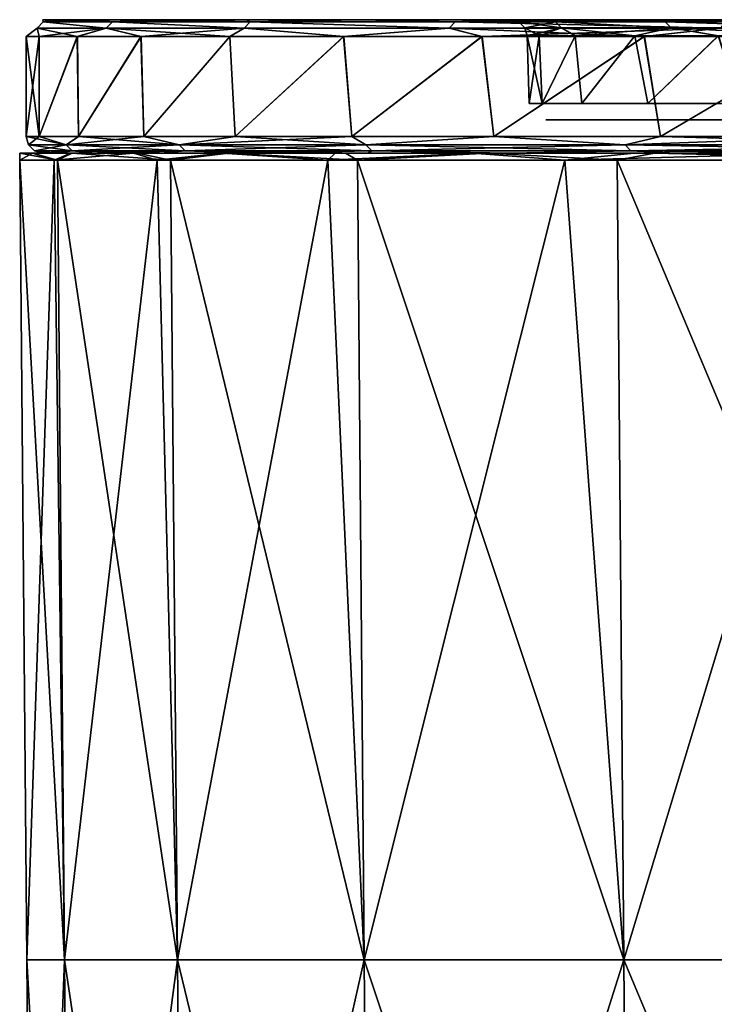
# Model space of a CAD drawing. Header units: millimetres. Extents: x -125 to 125, y -51 to 12.
# Tile 3 of 79: x -125 to -115, y -4 to 11. Entities that reach past the tile are written whole.
import ezdxf

# ---------------------------------------------------------------- set-up
doc = ezdxf.new("R2010")
doc.units = ezdxf.units.MM
doc.header["$LTSCALE"] = 65.185185
for name, color, linetype in [('1', 7, 'CONTINUOUS'), ('117', 7, 'CONTINUOUS'), ('118', 7, 'CONTINUOUS'), ('2', 7, 'CONTINUOUS'), ('3', 7, 'CONTINUOUS'), ('33', 7, 'CONTINUOUS'), ('34', 7, 'CONTINUOUS'), ('4', 7, 'CONTINUOUS'), ('79', 7, 'CONTINUOUS'), ('80', 7, 'CONTINUOUS'), ('81', 7, 'CONTINUOUS'), ('82', 7, 'CONTINUOUS')]:
    doc.layers.add(name, color=color, linetype=linetype)

msp = doc.modelspace()

# ---------------------------------------------------------------- linework, layer by layer
at = {"layer": '1', "linetype": 'CONTINUOUS'}
for points in [[(-124.652, 11, 0), (-124.461, 11, 6.898), (-117.644, 11, 0), (-124.652, 11, 0)], [(-124.461, 11, -6.898), (-124.652, 11, 0), (-117.464, 11, -6.505), (-124.461, 11, -6.898)], [(-117.464, 11, -6.505), (-124.652, 11, 0), (-117.644, 11, 0), (-117.464, 11, -6.505)], [(-124.461, 11, 6.898), (-123.889, 11, 13.775), (-116.924, 11, 12.991), (-124.461, 11, 6.898)], [(-117.644, 11, 0), (-124.461, 11, 6.898), (-117.464, 11, 6.505), (-117.644, 11, 0)], [(-117.464, 11, 6.505), (-124.461, 11, 6.898), (-116.924, 11, 12.991), (-117.464, 11, 6.505)], [(-123.889, 11, -13.775), (-124.461, 11, -6.898), (-116.924, 11, -12.991), (-123.889, 11, -13.775)], [(-116.924, 11, -12.991), (-124.461, 11, -6.898), (-117.464, 11, -6.505), (-116.924, 11, -12.991)], [(-116.924, 11, 12.991), (-123.889, 11, 13.775), (-116.027, 11, 19.436), (-116.924, 11, 12.991)], [(-122.936, 11, -20.61), (-123.889, 11, -13.775), (-116.027, 11, -19.436), (-122.936, 11, -20.61)], [(-116.027, 11, -19.436), (-123.889, 11, -13.775), (-116.924, 11, -12.991), (-116.027, 11, -19.436)], [(-123.889, 11, 13.775), (-122.936, 11, 20.61), (-116.027, 11, 19.436), (-123.889, 11, 13.775)], [(-121.607, 11, -27.382), (-122.936, 11, -20.61), (-114.775, 11, -25.823), (-121.607, 11, -27.382)], [(-114.775, 11, -25.823), (-122.936, 11, -20.61), (-116.027, 11, -19.436), (-114.775, 11, -25.823)], [(-122.936, 11, 20.61), (-121.607, 11, 27.382), (-114.775, 11, 25.823), (-122.936, 11, 20.61)], [(-116.027, 11, 19.436), (-122.936, 11, 20.61), (-114.775, 11, 25.823), (-116.027, 11, 19.436)], [(-119.906, 11, -34.07), (-121.607, 11, -27.382), (-112.688, 11, -33.784), (-119.906, 11, -34.07)], [(-119.906, 11, 34.07), (-113.171, 11, 32.13), (-121.607, 11, 27.382), (-119.906, 11, 34.07)], [(-121.607, 11, 27.382), (-113.171, 11, 32.13), (-114.775, 11, 25.823), (-121.607, 11, 27.382)], [(-112.688, 11, -33.784), (-121.607, 11, -27.382), (-113.171, 11, -32.13), (-112.688, 11, -33.784)], [(-113.171, 11, -32.13), (-121.607, 11, -27.382), (-114.775, 11, -25.823), (-113.171, 11, -32.13)], [(-112.688, 11, 33.784), (-113.171, 11, 32.13), (-119.906, 11, 34.07), (-112.688, 11, 33.784)], [(-117.837, 11, 40.653), (-112.688, 11, 33.784), (-119.906, 11, 34.07), (-117.837, 11, 40.653)], [(-117.837, 11, -40.653), (-119.906, 11, -34.07), (-112.681, 11, -43.492), (-117.837, 11, -40.653)], [(-112.681, 11, -43.492), (-119.906, 11, -34.07), (-112.688, 11, -33.784), (-112.681, 11, -43.492)], [(-112.681, 11, 43.492), (-112.688, 11, 33.784), (-117.837, 11, 40.653), (-112.681, 11, 43.492)], [(-115.406, 11, 47.112), (-112.681, 11, 43.492), (-117.837, 11, 40.653), (-115.406, 11, 47.112)], [(-115.406, 11, -47.112), (-117.837, 11, -40.653), (-112.681, 11, -43.492), (-115.406, 11, -47.112)], [(-112.682, 11, 53.301), (-112.681, 11, 43.492), (-115.406, 11, 47.112), (-112.682, 11, 53.301)], [(-112.682, 11, -53.301), (-115.406, 11, -47.112), (-112.681, 11, -43.492), (-112.682, 11, -53.301)]]:
    msp.add_3dface(points, dxfattribs=at)
at = {"layer": '117', "color": 1, "linetype": 'CONTINUOUS'}
for points in [[(-124.999, 8.895), (-124.433, 8.895, 11.882), (-125, 9), (-124.999, 8.895)], [(-125, 9), (-124.433, 8.895, 11.882), (-124.803, 9, 7.009), (-125, 9)], [(-124.329, -3.091, 11.872), (-124.999, 8.895), (-124.894, -3.091), (-124.329, -3.091, 11.872)], [(-124.433, 8.895, 11.882), (-124.999, 8.895), (-124.329, -3.091, 11.872), (-124.433, 8.895, 11.882)], [(-124.803, 9, 7.009), (-124.433, 8.895, 11.882), (-124.214, 9, 13.996), (-124.803, 9, 7.009)], [(-124.433, 8.895, 11.882), (-122.74, 8.895, 23.656), (-124.214, 9, 13.996), (-124.433, 8.895, 11.882)], [(-122.74, 8.895, 23.656), (-124.433, 8.895, 11.882), (-122.637, -3.091, 23.636), (-122.74, 8.895, 23.656)], [(-122.637, -3.091, 23.636), (-124.433, 8.895, 11.882), (-124.329, -3.091, 11.872), (-122.637, -3.091, 23.636)], [(-124.214, 9, 13.996), (-122.74, 8.895, 23.656), (-123.234, 9, 20.938), (-124.214, 9, 13.996)], [(-123.234, 9, 20.938), (-122.74, 8.895, 23.656), (-121.866, 9, 27.815), (-123.234, 9, 20.938)], [(-122.74, 8.895, 23.656), (-119.936, 8.895, 35.216), (-121.866, 9, 27.815), (-122.74, 8.895, 23.656)], [(-119.936, 8.895, 35.216), (-122.74, 8.895, 23.656), (-119.835, -3.091, 35.187), (-119.936, 8.895, 35.216)], [(-119.835, -3.091, 35.187), (-122.74, 8.895, 23.656), (-122.637, -3.091, 23.636), (-119.835, -3.091, 35.187)], [(-121.866, 9, 27.815), (-119.936, 8.895, 35.216), (-120.115, 9, 34.604), (-121.866, 9, 27.815)], [(-120.115, 9, 34.604), (-119.936, 8.895, 35.216), (-117.985, 9, 41.285), (-120.115, 9, 34.604)], [(-119.936, 8.895, 35.216), (-116.045, 8.895, 46.457), (-117.985, 9, 41.285), (-119.936, 8.895, 35.216)], [(-116.045, 8.895, 46.457), (-119.936, 8.895, 35.216), (-115.948, -3.091, 46.419), (-116.045, 8.895, 46.457)], [(-115.948, -3.091, 46.419), (-119.936, 8.895, 35.216), (-119.835, -3.091, 35.187), (-115.948, -3.091, 46.419)], [(-117.985, 9, 41.285), (-116.045, 8.895, 46.457), (-115.485, 9, 47.835), (-117.985, 9, 41.285)], [(-116.045, 8.895, 46.457), (-111.104, 8.895, 57.278), (-115.485, 9, 47.835), (-116.045, 8.895, 46.457)], [(-111.011, -3.091, 57.23), (-116.045, 8.895, 46.457), (-115.948, -3.091, 46.419), (-111.011, -3.091, 57.23)], [(-111.104, 8.895, 57.278), (-116.045, 8.895, 46.457), (-111.011, -3.091, 57.23), (-111.104, 8.895, 57.278)], [(-115.485, 9, 47.835), (-111.104, 8.895, 57.278), (-112.621, 9, 54.235), (-115.485, 9, 47.835)], [(-124.329, -3.091, 11.872), (-124.894, -3.091), (-124.225, -15.076, 11.862), (-124.329, -3.091, 11.872)], [(-124.225, -15.076, 11.862), (-124.894, -3.091), (-124.79, -15.076), (-124.225, -15.076, 11.862)], [(-122.637, -3.091, 23.636), (-124.329, -3.091, 11.872), (-122.535, -15.076, 23.617), (-122.637, -3.091, 23.636)], [(-122.535, -15.076, 23.617), (-124.329, -3.091, 11.872), (-124.225, -15.076, 11.862), (-122.535, -15.076, 23.617)], [(-119.835, -3.091, 35.187), (-122.637, -3.091, 23.636), (-119.735, -15.076, 35.157), (-119.835, -3.091, 35.187)], [(-119.735, -15.076, 35.157), (-122.637, -3.091, 23.636), (-122.535, -15.076, 23.617), (-119.735, -15.076, 35.157)], [(-115.948, -3.091, 46.419), (-119.835, -3.091, 35.187), (-115.851, -15.076, 46.38), (-115.948, -3.091, 46.419)], [(-115.851, -15.076, 46.38), (-119.835, -3.091, 35.187), (-119.735, -15.076, 35.157), (-115.851, -15.076, 46.38)], [(-111.011, -3.091, 57.23), (-115.948, -3.091, 46.419), (-110.918, -15.076, 57.182), (-111.011, -3.091, 57.23)], [(-110.918, -15.076, 57.182), (-115.948, -3.091, 46.419), (-115.851, -15.076, 46.38), (-110.918, -15.076, 57.182)]]:
    msp.add_3dface(points, dxfattribs=at)
at = {"layer": '118', "color": 1, "linetype": 'CONTINUOUS'}
for points in [[(-124.999, 8.895), (-125, 9), (-124.81, 9, -6.893), (-124.999, 8.895)], [(-124.483, 8.895, -11.343), (-124.999, 8.895), (-124.81, 9, -6.893), (-124.483, 8.895, -11.343)], [(-124.894, -3.091), (-124.999, 8.895), (-124.483, 8.895, -11.343), (-124.894, -3.091)], [(-124.329, -3.091, -11.872), (-124.894, -3.091), (-124.483, 8.895, -11.343), (-124.329, -3.091, -11.872)], [(-124.24, 9, -13.765), (-124.483, 8.895, -11.343), (-124.81, 9, -6.893), (-124.24, 9, -13.765)], [(-122.94, 8.895, -22.593), (-124.483, 8.895, -11.343), (-123.292, 9, -20.595), (-122.94, 8.895, -22.593)], [(-123.292, 9, -20.595), (-124.483, 8.895, -11.343), (-124.24, 9, -13.765), (-123.292, 9, -20.595)], [(-122.94, 8.895, -22.593), (-124.329, -3.091, -11.872), (-124.483, 8.895, -11.343), (-122.94, 8.895, -22.593)], [(-122.637, -3.091, -23.636), (-124.329, -3.091, -11.872), (-122.94, 8.895, -22.593), (-122.637, -3.091, -23.636)], [(-121.968, 9, -27.362), (-122.94, 8.895, -22.593), (-123.292, 9, -20.595), (-121.968, 9, -27.362)], [(-120.383, 8.895, -33.656), (-122.94, 8.895, -22.593), (-121.968, 9, -27.362), (-120.383, 8.895, -33.656)], [(-120.383, 8.895, -33.656), (-122.637, -3.091, -23.636), (-122.94, 8.895, -22.593), (-120.383, 8.895, -33.656)], [(-119.835, -3.091, -35.187), (-122.637, -3.091, -23.636), (-120.383, 8.895, -33.656), (-119.835, -3.091, -35.187)], [(-120.274, 9, -34.046), (-120.383, 8.895, -33.656), (-121.968, 9, -27.362), (-120.274, 9, -34.046)], [(-116.832, 8.895, -44.442), (-120.383, 8.895, -33.656), (-118.214, 9, -40.627), (-116.832, 8.895, -44.442)], [(-118.214, 9, -40.627), (-120.383, 8.895, -33.656), (-120.274, 9, -34.046), (-118.214, 9, -40.627)], [(-116.832, 8.895, -44.442), (-119.835, -3.091, -35.187), (-120.383, 8.895, -33.656), (-116.832, 8.895, -44.442)], [(-115.948, -3.091, -46.419), (-119.835, -3.091, -35.187), (-116.832, 8.895, -44.442), (-115.948, -3.091, -46.419)], [(-115.793, 9, -47.084), (-116.832, 8.895, -44.442), (-118.214, 9, -40.627), (-115.793, 9, -47.084)], [(-113.021, 9, -53.397), (-116.832, 8.895, -44.442), (-115.793, 9, -47.084), (-113.021, 9, -53.397)], [(-112.317, 8.895, -54.86), (-116.832, 8.895, -44.442), (-113.021, 9, -53.397), (-112.317, 8.895, -54.86)], [(-112.317, 8.895, -54.86), (-115.948, -3.091, -46.419), (-116.832, 8.895, -44.442), (-112.317, 8.895, -54.86)], [(-111.011, -3.091, -57.23), (-115.948, -3.091, -46.419), (-112.317, 8.895, -54.86), (-111.011, -3.091, -57.23)], [(-124.79, -15.076), (-124.894, -3.091), (-124.329, -3.091, -11.872), (-124.79, -15.076)], [(-124.225, -15.076, -11.862), (-124.79, -15.076), (-124.329, -3.091, -11.872), (-124.225, -15.076, -11.862)], [(-122.637, -3.091, -23.636), (-124.225, -15.076, -11.862), (-124.329, -3.091, -11.872), (-122.637, -3.091, -23.636)], [(-122.535, -15.076, -23.617), (-124.225, -15.076, -11.862), (-122.637, -3.091, -23.636), (-122.535, -15.076, -23.617)], [(-119.835, -3.091, -35.187), (-122.535, -15.076, -23.617), (-122.637, -3.091, -23.636), (-119.835, -3.091, -35.187)], [(-119.735, -15.076, -35.157), (-122.535, -15.076, -23.617), (-119.835, -3.091, -35.187), (-119.735, -15.076, -35.157)], [(-115.948, -3.091, -46.419), (-119.735, -15.076, -35.157), (-119.835, -3.091, -35.187), (-115.948, -3.091, -46.419)], [(-115.851, -15.076, -46.38), (-119.735, -15.076, -35.157), (-115.948, -3.091, -46.419), (-115.851, -15.076, -46.38)], [(-111.011, -3.091, -57.23), (-115.851, -15.076, -46.38), (-115.948, -3.091, -46.419), (-111.011, -3.091, -57.23)], [(-110.918, -15.076, -57.182), (-115.851, -15.076, -46.38), (-111.011, -3.091, -57.23), (-110.918, -15.076, -57.182)]]:
    msp.add_3dface(points, dxfattribs=at)
at = {"layer": '2', "linetype": 'CONTINUOUS'}
for points in [[(-117.117, 9.5), (-105.143, 9.5, -5.725), (-116.919, 9.5, -6.809), (-117.117, 9.5)], [(-116.919, 9.5, 6.809), (-105.143, 9.5, 5.725), (-117.117, 9.5), (-116.919, 9.5, 6.809)], [(-105.143, 9.5, 5.725), (-105.143, 9.5, -5.725), (-117.117, 9.5), (-105.143, 9.5, 5.725)], [(-105.143, 9.5, -5.725), (-105.143, 9.5, -17.175), (-116.919, 9.5, -6.809), (-105.143, 9.5, -5.725)], [(-116.325, 9.5, 13.596), (-105.143, 9.5, 5.725), (-116.919, 9.5, 6.809), (-116.325, 9.5, 13.596)], [(-116.919, 9.5, -6.809), (-105.143, 9.5, -17.175), (-116.325, 9.5, -13.596), (-116.919, 9.5, -6.809)], [(-105.143, 9.5, 17.175), (-105.143, 9.5, 5.725), (-116.325, 9.5, 13.596), (-105.143, 9.5, 17.175)], [(-115.338, 9.5, 20.337), (-105.143, 9.5, 17.175), (-116.325, 9.5, 13.596), (-115.338, 9.5, 20.337)], [(-116.325, 9.5, -13.596), (-105.143, 9.5, -17.175), (-115.338, 9.5, -20.337), (-116.325, 9.5, -13.596)], [(-113.96, 9.5, 27.009), (-105.143, 9.5, 17.175), (-115.338, 9.5, 20.337), (-113.96, 9.5, 27.009)], [(-115.338, 9.5, -20.337), (-105.143, 9.5, -28.625), (-113.96, 9.5, -27.009), (-115.338, 9.5, -20.337)], [(-105.143, 9.5, -17.175), (-105.143, 9.5, -28.625), (-115.338, 9.5, -20.337), (-105.143, 9.5, -17.175)]]:
    msp.add_3dface(points, dxfattribs=at)
at = {"layer": '3', "linetype": 'CONTINUOUS'}
for points in [[(-124.902, 10.75), (-124.71, 10.75, -6.928), (-124.902, 9.25), (-124.902, 10.75)], [(-124.902, 9.25), (-124.71, 10.75, -6.928), (-124.706, 9.25, -7.003), (-124.902, 9.25)], [(-124.71, 10.75, -6.928), (-124.136, 10.75, -13.816), (-124.706, 9.25, -7.003), (-124.71, 10.75, -6.928)], [(-124.706, 9.25, -7.003), (-124.136, 10.75, -13.816), (-124.117, 9.25, -13.985), (-124.706, 9.25, -7.003)], [(-124.136, 10.75, -13.816), (-123.181, 10.75, -20.663), (-124.117, 9.25, -13.985), (-124.136, 10.75, -13.816)], [(-124.117, 9.25, -13.985), (-123.181, 10.75, -20.663), (-123.137, 9.25, -20.922), (-124.117, 9.25, -13.985)], [(-123.181, 10.75, -20.663), (-121.849, 10.75, -27.446), (-123.137, 9.25, -20.922), (-123.181, 10.75, -20.663)], [(-123.137, 9.25, -20.922), (-121.849, 10.75, -27.446), (-121.771, 9.25, -27.793), (-123.137, 9.25, -20.922)], [(-121.849, 10.75, -27.446), (-120.144, 10.75, -34.145), (-121.771, 9.25, -27.793), (-121.849, 10.75, -27.446)], [(-121.771, 9.25, -27.793), (-120.144, 10.75, -34.145), (-120.021, 9.25, -34.577), (-121.771, 9.25, -27.793)], [(-120.144, 10.75, -34.145), (-118.071, 10.75, -40.739), (-120.021, 9.25, -34.577), (-120.144, 10.75, -34.145)], [(-120.021, 9.25, -34.577), (-118.071, 10.75, -40.739), (-117.893, 9.25, -41.253), (-120.021, 9.25, -34.577)], [(-118.071, 10.75, -40.739), (-115.637, 10.75, -47.209), (-117.893, 9.25, -41.253), (-118.071, 10.75, -40.739)], [(-117.893, 9.25, -41.253), (-115.637, 10.75, -47.209), (-115.395, 9.25, -47.798), (-117.893, 9.25, -41.253)], [(-115.637, 10.75, -47.209), (-112.848, 10.75, -53.534), (-115.395, 9.25, -47.798), (-115.637, 10.75, -47.209)], [(-115.395, 9.25, -47.798), (-112.848, 10.75, -53.534), (-112.533, 9.25, -54.193), (-115.395, 9.25, -47.798)]]:
    msp.add_3dface(points, dxfattribs=at)
at = {"layer": '33', "linetype": 'CONTINUOUS'}
for points in [[(-117.394, 10.757), (-117.169, 9.743, -6.824), (-117.214, 10.757, -6.495), (-117.394, 10.757)], [(-117.367, 9.743), (-117.169, 9.743, -6.824), (-117.394, 10.757), (-117.367, 9.743)], [(-117.214, 10.757, -6.495), (-117.169, 9.743, -6.824), (-116.676, 10.757, -12.965), (-117.214, 10.757, -6.495)], [(-117.169, 9.743, -6.824), (-116.574, 9.743, -13.625), (-116.676, 10.757, -12.965), (-117.169, 9.743, -6.824)], [(-116.676, 10.757, -12.965), (-116.574, 9.743, -13.625), (-115.78, 10.757, -19.395), (-116.676, 10.757, -12.965)], [(-116.574, 9.743, -13.625), (-115.584, 9.743, -20.381), (-115.78, 10.757, -19.395), (-116.574, 9.743, -13.625)], [(-115.78, 10.757, -19.395), (-115.584, 9.743, -20.381), (-114.531, 10.757, -25.765), (-115.78, 10.757, -19.395)], [(-115.584, 9.743, -20.381), (-114.203, 9.743, -27.067), (-114.531, 10.757, -25.765), (-115.584, 9.743, -20.381)]]:
    msp.add_3dface(points, dxfattribs=at)
at = {"layer": '34', "linetype": 'CONTINUOUS'}
for points in [[(-117.367, 9.743), (-117.394, 10.757), (-117.213, 10.757, 6.506), (-117.367, 9.743)], [(-117.367, 9.743), (-117.213, 10.757, 6.506), (-117.169, 9.743, 6.824), (-117.367, 9.743)], [(-117.213, 10.757, 6.506), (-116.674, 10.757, 12.975), (-117.169, 9.743, 6.824), (-117.213, 10.757, 6.506)], [(-117.169, 9.743, 6.824), (-116.674, 10.757, 12.975), (-116.574, 9.743, 13.625), (-117.169, 9.743, 6.824)], [(-116.674, 10.757, 12.975), (-115.779, 10.757, 19.404), (-116.574, 9.743, 13.625), (-116.674, 10.757, 12.975)], [(-116.574, 9.743, 13.625), (-115.779, 10.757, 19.404), (-115.584, 9.743, 20.381), (-116.574, 9.743, 13.625)], [(-115.779, 10.757, 19.404), (-114.529, 10.757, 25.774), (-115.584, 9.743, 20.381), (-115.779, 10.757, 19.404)], [(-115.584, 9.743, 20.381), (-114.529, 10.757, 25.774), (-114.203, 9.743, 27.067), (-115.584, 9.743, 20.381)]]:
    msp.add_3dface(points, dxfattribs=at)
at = {"layer": '4', "linetype": 'CONTINUOUS'}
for points in [[(-124.902, 10.75), (-124.902, 9.25), (-124.706, 9.25, 7.003), (-124.902, 10.75)], [(-124.902, 10.75), (-124.706, 9.25, 7.003), (-124.71, 10.75, 6.916), (-124.902, 10.75)], [(-124.71, 10.75, 6.916), (-124.706, 9.25, 7.003), (-124.137, 10.75, 13.806), (-124.71, 10.75, 6.916)], [(-124.706, 9.25, 7.003), (-124.117, 9.25, 13.985), (-124.137, 10.75, 13.806), (-124.706, 9.25, 7.003)], [(-124.137, 10.75, 13.806), (-124.117, 9.25, 13.985), (-123.183, 10.75, 20.653), (-124.137, 10.75, 13.806)], [(-124.117, 9.25, 13.985), (-123.137, 9.25, 20.922), (-123.183, 10.75, 20.653), (-124.117, 9.25, 13.985)], [(-123.183, 10.75, 20.653), (-123.137, 9.25, 20.922), (-121.851, 10.75, 27.437), (-123.183, 10.75, 20.653)], [(-123.137, 9.25, 20.922), (-121.771, 9.25, 27.793), (-121.851, 10.75, 27.437), (-123.137, 9.25, 20.922)], [(-121.851, 10.75, 27.437), (-121.771, 9.25, 27.793), (-120.147, 10.75, 34.137), (-121.851, 10.75, 27.437)], [(-121.771, 9.25, 27.793), (-120.021, 9.25, 34.577), (-120.147, 10.75, 34.137), (-121.771, 9.25, 27.793)], [(-120.147, 10.75, 34.137), (-120.021, 9.25, 34.577), (-118.074, 10.75, 40.733), (-120.147, 10.75, 34.137)], [(-120.021, 9.25, 34.577), (-117.893, 9.25, 41.253), (-118.074, 10.75, 40.733), (-120.021, 9.25, 34.577)], [(-118.074, 10.75, 40.733), (-117.893, 9.25, 41.253), (-115.639, 10.75, 47.203), (-118.074, 10.75, 40.733)], [(-117.893, 9.25, 41.253), (-115.395, 9.25, 47.798), (-115.639, 10.75, 47.203), (-117.893, 9.25, 41.253)], [(-115.639, 10.75, 47.203), (-115.395, 9.25, 47.798), (-112.85, 10.75, 53.529), (-115.639, 10.75, 47.203)], [(-115.395, 9.25, 47.798), (-112.533, 9.25, 54.193), (-112.85, 10.75, 53.529), (-115.395, 9.25, 47.798)]]:
    msp.add_3dface(points, dxfattribs=at)
at = {"layer": '79', "linetype": 'CONTINUOUS'}
for points in [[(-124.706, 9.25, 7.003), (-124.902, 9.25), (-124.303, 9.125, 11.87), (-124.706, 9.25, 7.003)], [(-124.303, 9.125, 11.87), (-124.902, 9.25), (-124.869, 9.125), (-124.303, 9.125, 11.87)], [(-124.117, 9.25, 13.985), (-124.706, 9.25, 7.003), (-124.303, 9.125, 11.87), (-124.117, 9.25, 13.985)], [(-122.612, 9.125, 23.632), (-124.117, 9.25, 13.985), (-124.303, 9.125, 11.87), (-122.612, 9.125, 23.632)], [(-123.137, 9.25, 20.922), (-124.117, 9.25, 13.985), (-122.612, 9.125, 23.632), (-123.137, 9.25, 20.922)], [(-121.771, 9.25, 27.793), (-123.137, 9.25, 20.922), (-122.612, 9.125, 23.632), (-121.771, 9.25, 27.793)], [(-119.811, 9.125, 35.18), (-121.771, 9.25, 27.793), (-122.612, 9.125, 23.632), (-119.811, 9.125, 35.18)], [(-120.021, 9.25, 34.577), (-121.771, 9.25, 27.793), (-119.811, 9.125, 35.18), (-120.021, 9.25, 34.577)], [(-117.893, 9.25, 41.253), (-120.021, 9.25, 34.577), (-119.811, 9.125, 35.18), (-117.893, 9.25, 41.253)], [(-115.924, 9.125, 46.409), (-117.893, 9.25, 41.253), (-119.811, 9.125, 35.18), (-115.924, 9.125, 46.409)], [(-115.395, 9.25, 47.798), (-117.893, 9.25, 41.253), (-115.924, 9.125, 46.409), (-115.395, 9.25, 47.798)], [(-110.988, 9.125, 57.218), (-115.395, 9.25, 47.798), (-115.924, 9.125, 46.409), (-110.988, 9.125, 57.218)], [(-112.533, 9.25, 54.193), (-115.395, 9.25, 47.798), (-110.988, 9.125, 57.218), (-112.533, 9.25, 54.193)], [(-124.303, 9.125, 11.87), (-124.869, 9.125), (-124.212, 9.033, 11.861), (-124.303, 9.125, 11.87)], [(-124.212, 9.033, 11.861), (-124.869, 9.125), (-124.777, 9.033), (-124.212, 9.033, 11.861)], [(-124.456, 9, 6.989), (-124.777, 9.033), (-124.652, 9), (-124.456, 9, 6.989)], [(-124.212, 9.033, 11.861), (-124.777, 9.033), (-124.456, 9, 6.989), (-124.212, 9.033, 11.861)], [(-123.868, 9, 13.956), (-124.212, 9.033, 11.861), (-124.456, 9, 6.989), (-123.868, 9, 13.956)], [(-122.522, 9.033, 23.614), (-124.303, 9.125, 11.87), (-124.212, 9.033, 11.861), (-122.522, 9.033, 23.614)], [(-122.612, 9.125, 23.632), (-124.303, 9.125, 11.87), (-122.522, 9.033, 23.614), (-122.612, 9.125, 23.632)], [(-122.891, 9, 20.88), (-124.212, 9.033, 11.861), (-123.868, 9, 13.956), (-122.891, 9, 20.88)], [(-122.522, 9.033, 23.614), (-124.212, 9.033, 11.861), (-122.891, 9, 20.88), (-122.522, 9.033, 23.614)], [(-121.527, 9, 27.737), (-122.522, 9.033, 23.614), (-122.891, 9, 20.88), (-121.527, 9, 27.737)], [(-119.723, 9.033, 35.154), (-122.612, 9.125, 23.632), (-122.522, 9.033, 23.614), (-119.723, 9.033, 35.154)], [(-119.811, 9.125, 35.18), (-122.612, 9.125, 23.632), (-119.723, 9.033, 35.154), (-119.811, 9.125, 35.18)], [(-119.723, 9.033, 35.154), (-122.522, 9.033, 23.614), (-119.78, 9, 34.508), (-119.723, 9.033, 35.154)], [(-119.78, 9, 34.508), (-122.522, 9.033, 23.614), (-121.527, 9, 27.737), (-119.78, 9, 34.508)], [(-115.924, 9.125, 46.409), (-119.811, 9.125, 35.18), (-115.839, 9.033, 46.375), (-115.924, 9.125, 46.409)], [(-115.839, 9.033, 46.375), (-119.811, 9.125, 35.18), (-119.723, 9.033, 35.154), (-115.839, 9.033, 46.375)], [(-117.657, 9, 41.17), (-119.723, 9.033, 35.154), (-119.78, 9, 34.508), (-117.657, 9, 41.17)], [(-115.839, 9.033, 46.375), (-119.723, 9.033, 35.154), (-117.657, 9, 41.17), (-115.839, 9.033, 46.375)], [(-115.164, 9, 47.702), (-115.839, 9.033, 46.375), (-117.657, 9, 41.17), (-115.164, 9, 47.702)], [(-110.988, 9.125, 57.218), (-115.924, 9.125, 46.409), (-110.906, 9.033, 57.176), (-110.988, 9.125, 57.218)], [(-110.906, 9.033, 57.176), (-115.924, 9.125, 46.409), (-115.839, 9.033, 46.375), (-110.906, 9.033, 57.176)], [(-110.906, 9.033, 57.176), (-115.839, 9.033, 46.375), (-112.308, 9, 54.084), (-110.906, 9.033, 57.176)], [(-112.308, 9, 54.084), (-115.839, 9.033, 46.375), (-115.164, 9, 47.702), (-112.308, 9, 54.084)]]:
    msp.add_3dface(points, dxfattribs=at)
at = {"layer": '80', "linetype": 'CONTINUOUS'}
for points in [[(-124.902, 9.25), (-124.706, 9.25, -7.003), (-124.869, 9.125), (-124.902, 9.25)], [(-124.869, 9.125), (-124.706, 9.25, -7.003), (-124.303, 9.125, -11.87), (-124.869, 9.125)], [(-124.706, 9.25, -7.003), (-124.117, 9.25, -13.985), (-124.303, 9.125, -11.87), (-124.706, 9.25, -7.003)], [(-124.117, 9.25, -13.985), (-123.137, 9.25, -20.922), (-124.303, 9.125, -11.87), (-124.117, 9.25, -13.985)], [(-124.303, 9.125, -11.87), (-123.137, 9.25, -20.922), (-122.612, 9.125, -23.632), (-124.303, 9.125, -11.87)], [(-123.137, 9.25, -20.922), (-121.771, 9.25, -27.793), (-122.612, 9.125, -23.632), (-123.137, 9.25, -20.922)], [(-121.771, 9.25, -27.793), (-120.021, 9.25, -34.577), (-122.612, 9.125, -23.632), (-121.771, 9.25, -27.793)], [(-122.612, 9.125, -23.632), (-120.021, 9.25, -34.577), (-119.811, 9.125, -35.18), (-122.612, 9.125, -23.632)], [(-120.021, 9.25, -34.577), (-117.893, 9.25, -41.253), (-119.811, 9.125, -35.18), (-120.021, 9.25, -34.577)], [(-119.811, 9.125, -35.18), (-117.893, 9.25, -41.253), (-115.924, 9.125, -46.409), (-119.811, 9.125, -35.18)], [(-117.893, 9.25, -41.253), (-115.395, 9.25, -47.798), (-115.924, 9.125, -46.409), (-117.893, 9.25, -41.253)], [(-115.395, 9.25, -47.798), (-112.533, 9.25, -54.193), (-115.924, 9.125, -46.409), (-115.395, 9.25, -47.798)], [(-115.924, 9.125, -46.409), (-112.533, 9.25, -54.193), (-110.988, 9.125, -57.218), (-115.924, 9.125, -46.409)], [(-124.777, 9.033), (-124.869, 9.125), (-124.303, 9.125, -11.87), (-124.777, 9.033)], [(-124.777, 9.033), (-124.303, 9.125, -11.87), (-124.212, 9.033, -11.861), (-124.777, 9.033)], [(-124.652, 9), (-124.777, 9.033), (-124.212, 9.033, -11.861), (-124.652, 9)], [(-124.652, 9), (-124.212, 9.033, -11.861), (-124.456, 9, -6.989), (-124.652, 9)], [(-124.456, 9, -6.989), (-124.212, 9.033, -11.861), (-123.868, 9, -13.956), (-124.456, 9, -6.989)], [(-124.303, 9.125, -11.87), (-122.612, 9.125, -23.632), (-124.212, 9.033, -11.861), (-124.303, 9.125, -11.87)], [(-124.212, 9.033, -11.861), (-122.612, 9.125, -23.632), (-122.522, 9.033, -23.614), (-124.212, 9.033, -11.861)], [(-124.212, 9.033, -11.861), (-122.522, 9.033, -23.614), (-123.868, 9, -13.956), (-124.212, 9.033, -11.861)], [(-123.868, 9, -13.956), (-122.522, 9.033, -23.614), (-122.891, 9, -20.88), (-123.868, 9, -13.956)], [(-122.891, 9, -20.88), (-122.522, 9.033, -23.614), (-121.527, 9, -27.737), (-122.891, 9, -20.88)], [(-122.612, 9.125, -23.632), (-119.811, 9.125, -35.18), (-122.522, 9.033, -23.614), (-122.612, 9.125, -23.632)], [(-122.522, 9.033, -23.614), (-119.811, 9.125, -35.18), (-119.723, 9.033, -35.154), (-122.522, 9.033, -23.614)], [(-122.522, 9.033, -23.614), (-119.723, 9.033, -35.154), (-121.527, 9, -27.737), (-122.522, 9.033, -23.614)], [(-121.527, 9, -27.737), (-119.723, 9.033, -35.154), (-119.78, 9, -34.508), (-121.527, 9, -27.737)], [(-119.811, 9.125, -35.18), (-115.924, 9.125, -46.409), (-119.723, 9.033, -35.154), (-119.811, 9.125, -35.18)], [(-119.78, 9, -34.508), (-119.723, 9.033, -35.154), (-117.657, 9, -41.17), (-119.78, 9, -34.508)], [(-119.723, 9.033, -35.154), (-115.924, 9.125, -46.409), (-115.839, 9.033, -46.375), (-119.723, 9.033, -35.154)], [(-119.723, 9.033, -35.154), (-115.839, 9.033, -46.375), (-117.657, 9, -41.17), (-119.723, 9.033, -35.154)], [(-117.657, 9, -41.17), (-115.839, 9.033, -46.375), (-115.164, 9, -47.702), (-117.657, 9, -41.17)], [(-115.924, 9.125, -46.409), (-110.988, 9.125, -57.218), (-115.839, 9.033, -46.375), (-115.924, 9.125, -46.409)], [(-115.839, 9.033, -46.375), (-110.988, 9.125, -57.218), (-110.906, 9.033, -57.176), (-115.839, 9.033, -46.375)], [(-115.839, 9.033, -46.375), (-110.906, 9.033, -57.176), (-115.164, 9, -47.702), (-115.839, 9.033, -46.375)], [(-115.164, 9, -47.702), (-110.906, 9.033, -57.176), (-112.308, 9, -54.084), (-115.164, 9, -47.702)]]:
    msp.add_3dface(points, dxfattribs=at)
at = {"layer": '81', "linetype": 'CONTINUOUS'}
for points in [[(-123.702, 10.875, -17.027), (-124.739, 10.875, -5.692), (-124.647, 10.967, -5.688), (-123.702, 10.875, -17.027)], [(-124.739, 10.875, -5.692), (-124.739, 10.875, 5.691), (-124.647, 10.967, -5.688), (-124.739, 10.875, -5.692)], [(-124.739, 10.875, 5.691), (-123.702, 10.875, 17.027), (-124.647, 10.967, 5.687), (-124.739, 10.875, 5.691)], [(-124.647, 10.967, -5.688), (-124.739, 10.875, 5.691), (-124.647, 10.967, 5.687), (-124.647, 10.967, -5.688)], [(-124.461, 11, 6.898), (-124.652, 11, 0), (-124.647, 10.967, 5.687), (-124.461, 11, 6.898)], [(-124.652, 11, 0), (-124.461, 11, -6.898), (-124.647, 10.967, -5.688), (-124.652, 11, 0)], [(-124.652, 11, 0), (-124.647, 10.967, -5.688), (-124.647, 10.967, 5.687), (-124.652, 11, 0)], [(-124.461, 11, 6.898), (-124.647, 10.967, 5.687), (-123.611, 10.967, 17.015), (-124.461, 11, 6.898)], [(-124.461, 11, -6.898), (-123.889, 11, -13.775), (-124.647, 10.967, -5.688), (-124.461, 11, -6.898)], [(-123.889, 11, -13.775), (-123.611, 10.967, -17.016), (-124.647, 10.967, -5.688), (-123.889, 11, -13.775)], [(-123.611, 10.967, -17.016), (-123.702, 10.875, -17.027), (-124.647, 10.967, -5.688), (-123.611, 10.967, -17.016)], [(-124.647, 10.967, 5.687), (-123.702, 10.875, 17.027), (-123.611, 10.967, 17.015), (-124.647, 10.967, 5.687)], [(-123.889, 11, 13.775), (-124.461, 11, 6.898), (-123.611, 10.967, 17.015), (-123.889, 11, 13.775)], [(-122.936, 11, 20.61), (-123.889, 11, 13.775), (-123.611, 10.967, 17.015), (-122.936, 11, 20.61)], [(-123.889, 11, -13.775), (-122.936, 11, -20.61), (-123.611, 10.967, -17.016), (-123.889, 11, -13.775)], [(-121.638, 10.875, -28.221), (-123.702, 10.875, -17.027), (-123.611, 10.967, -17.016), (-121.638, 10.875, -28.221)], [(-123.702, 10.875, 17.027), (-121.638, 10.875, 28.221), (-123.611, 10.967, 17.015), (-123.702, 10.875, 17.027)], [(-122.936, 11, 20.61), (-123.611, 10.967, 17.015), (-121.548, 10.967, 28.202), (-122.936, 11, 20.61)], [(-122.936, 11, -20.61), (-121.607, 11, -27.382), (-123.611, 10.967, -17.016), (-122.936, 11, -20.61)], [(-121.607, 11, -27.382), (-121.548, 10.967, -28.202), (-123.611, 10.967, -17.016), (-121.607, 11, -27.382)], [(-121.548, 10.967, -28.202), (-121.638, 10.875, -28.221), (-123.611, 10.967, -17.016), (-121.548, 10.967, -28.202)], [(-123.611, 10.967, 17.015), (-121.638, 10.875, 28.221), (-121.548, 10.967, 28.202), (-123.611, 10.967, 17.015)], [(-121.607, 11, 27.382), (-122.936, 11, 20.61), (-121.548, 10.967, 28.202), (-121.607, 11, 27.382)], [(-118.562, 10.875, -39.181), (-121.638, 10.875, -28.221), (-121.548, 10.967, -28.202), (-118.562, 10.875, -39.181)], [(-121.638, 10.875, 28.221), (-118.562, 10.875, 39.181), (-121.548, 10.967, 28.202), (-121.638, 10.875, 28.221)], [(-119.906, 11, 34.07), (-121.607, 11, 27.382), (-121.548, 10.967, 28.202), (-119.906, 11, 34.07)], [(-121.607, 11, -27.382), (-119.906, 11, -34.07), (-121.548, 10.967, -28.202), (-121.607, 11, -27.382)], [(-119.906, 11, 34.07), (-121.548, 10.967, 28.202), (-118.475, 10.967, 39.154), (-119.906, 11, 34.07)], [(-119.906, 11, -34.07), (-118.475, 10.967, -39.154), (-121.548, 10.967, -28.202), (-119.906, 11, -34.07)], [(-118.475, 10.967, -39.154), (-118.562, 10.875, -39.181), (-121.548, 10.967, -28.202), (-118.475, 10.967, -39.154)], [(-121.548, 10.967, 28.202), (-118.562, 10.875, 39.181), (-118.475, 10.967, 39.154), (-121.548, 10.967, 28.202)], [(-117.837, 11, 40.653), (-119.906, 11, 34.07), (-118.475, 10.967, 39.154), (-117.837, 11, 40.653)], [(-119.906, 11, -34.07), (-117.837, 11, -40.653), (-118.475, 10.967, -39.154), (-119.906, 11, -34.07)], [(-114.502, 10.875, -49.815), (-118.562, 10.875, -39.181), (-118.475, 10.967, -39.154), (-114.502, 10.875, -49.815)], [(-118.562, 10.875, 39.181), (-114.502, 10.875, 49.815), (-118.475, 10.967, 39.154), (-118.562, 10.875, 39.181)], [(-117.837, 11, 40.653), (-118.475, 10.967, 39.154), (-114.417, 10.967, 49.781), (-117.837, 11, 40.653)], [(-115.406, 11, -47.112), (-114.417, 10.967, -49.781), (-118.475, 10.967, -39.154), (-115.406, 11, -47.112)], [(-117.837, 11, -40.653), (-115.406, 11, -47.112), (-118.475, 10.967, -39.154), (-117.837, 11, -40.653)], [(-114.417, 10.967, -49.781), (-114.502, 10.875, -49.815), (-118.475, 10.967, -39.154), (-114.417, 10.967, -49.781)], [(-118.475, 10.967, 39.154), (-114.502, 10.875, 49.815), (-114.417, 10.967, 49.781), (-118.475, 10.967, 39.154)], [(-115.406, 11, 47.112), (-117.837, 11, 40.653), (-114.417, 10.967, 49.781), (-115.406, 11, 47.112)], [(-112.682, 11, 53.301), (-115.406, 11, 47.112), (-114.417, 10.967, 49.781), (-112.682, 11, 53.301)], [(-115.406, 11, -47.112), (-112.682, 11, -53.301), (-114.417, 10.967, -49.781), (-115.406, 11, -47.112)], [(-124.739, 10.875, -5.692), (-124.902, 10.75), (-124.739, 10.875, 5.691), (-124.739, 10.875, -5.692)], [(-124.902, 10.75), (-124.71, 10.75, 6.916), (-124.739, 10.875, 5.691), (-124.902, 10.75)], [(-124.71, 10.75, -6.928), (-124.902, 10.75), (-124.739, 10.875, -5.692), (-124.71, 10.75, -6.928)], [(-123.702, 10.875, -17.027), (-124.71, 10.75, -6.928), (-124.739, 10.875, -5.692), (-123.702, 10.875, -17.027)], [(-124.739, 10.875, 5.691), (-124.137, 10.75, 13.806), (-123.702, 10.875, 17.027), (-124.739, 10.875, 5.691)], [(-124.71, 10.75, 6.916), (-124.137, 10.75, 13.806), (-124.739, 10.875, 5.691), (-124.71, 10.75, 6.916)], [(-124.136, 10.75, -13.816), (-124.71, 10.75, -6.928), (-123.702, 10.875, -17.027), (-124.136, 10.75, -13.816)], [(-124.137, 10.75, 13.806), (-123.183, 10.75, 20.653), (-123.702, 10.875, 17.027), (-124.137, 10.75, 13.806)], [(-123.181, 10.75, -20.663), (-124.136, 10.75, -13.816), (-123.702, 10.875, -17.027), (-123.181, 10.75, -20.663)], [(-121.638, 10.875, -28.221), (-123.181, 10.75, -20.663), (-123.702, 10.875, -17.027), (-121.638, 10.875, -28.221)], [(-123.183, 10.75, 20.653), (-121.851, 10.75, 27.437), (-123.702, 10.875, 17.027), (-123.183, 10.75, 20.653)], [(-123.702, 10.875, 17.027), (-121.851, 10.75, 27.437), (-121.638, 10.875, 28.221), (-123.702, 10.875, 17.027)], [(-121.849, 10.75, -27.446), (-123.181, 10.75, -20.663), (-121.638, 10.875, -28.221), (-121.849, 10.75, -27.446)], [(-121.851, 10.75, 27.437), (-120.147, 10.75, 34.137), (-121.638, 10.875, 28.221), (-121.851, 10.75, 27.437)], [(-120.144, 10.75, -34.145), (-121.849, 10.75, -27.446), (-121.638, 10.875, -28.221), (-120.144, 10.75, -34.145)], [(-118.562, 10.875, -39.181), (-120.144, 10.75, -34.145), (-121.638, 10.875, -28.221), (-118.562, 10.875, -39.181)], [(-121.638, 10.875, 28.221), (-120.147, 10.75, 34.137), (-118.562, 10.875, 39.181), (-121.638, 10.875, 28.221)], [(-120.147, 10.75, 34.137), (-118.074, 10.75, 40.733), (-118.562, 10.875, 39.181), (-120.147, 10.75, 34.137)], [(-118.071, 10.75, -40.739), (-120.144, 10.75, -34.145), (-118.562, 10.875, -39.181), (-118.071, 10.75, -40.739)], [(-114.502, 10.875, -49.815), (-118.071, 10.75, -40.739), (-118.562, 10.875, -39.181), (-114.502, 10.875, -49.815)], [(-118.562, 10.875, 39.181), (-115.639, 10.75, 47.203), (-114.502, 10.875, 49.815), (-118.562, 10.875, 39.181)], [(-118.074, 10.75, 40.733), (-115.639, 10.75, 47.203), (-118.562, 10.875, 39.181), (-118.074, 10.75, 40.733)], [(-115.637, 10.75, -47.209), (-118.071, 10.75, -40.739), (-114.502, 10.875, -49.815), (-115.637, 10.75, -47.209)], [(-115.639, 10.75, 47.203), (-112.85, 10.75, 53.529), (-114.502, 10.875, 49.815), (-115.639, 10.75, 47.203)], [(-112.848, 10.75, -53.534), (-115.637, 10.75, -47.209), (-114.502, 10.875, -49.815), (-112.848, 10.75, -53.534)]]:
    msp.add_3dface(points, dxfattribs=at)
at = {"layer": '82', "linetype": 'CONTINUOUS'}
for points in [[(-117.644, 11, 0), (-117.52, 10.968, 0), (-116.97, 10.968, -11.36), (-117.644, 11, 0)], [(-117.644, 11, 0), (-117.464, 11, 6.505), (-117.52, 10.968, 0), (-117.644, 11, 0)], [(-117.464, 11, -6.505), (-117.644, 11, 0), (-116.97, 10.968, -11.36), (-117.464, 11, -6.505)], [(-117.464, 11, 6.505), (-116.97, 10.968, 11.36), (-117.52, 10.968, 0), (-117.464, 11, 6.505)], [(-117.429, 10.879, 0), (-116.879, 10.879, -11.35), (-117.52, 10.968, 0), (-117.429, 10.879, 0)], [(-116.97, 10.968, 11.36), (-117.429, 10.879, 0), (-117.52, 10.968, 0), (-116.97, 10.968, 11.36)], [(-117.52, 10.968, 0), (-116.879, 10.879, -11.35), (-116.97, 10.968, -11.36), (-117.52, 10.968, 0)], [(-117.464, 11, 6.505), (-116.924, 11, 12.991), (-116.97, 10.968, 11.36), (-117.464, 11, 6.505)], [(-116.924, 11, -12.991), (-117.464, 11, -6.505), (-116.97, 10.968, -11.36), (-116.924, 11, -12.991)], [(-116.879, 10.879, 11.35), (-117.429, 10.879, 0), (-116.97, 10.968, 11.36), (-116.879, 10.879, 11.35)], [(-116.027, 11, 19.436), (-115.324, 10.968, 22.613), (-116.97, 10.968, 11.36), (-116.027, 11, 19.436)], [(-116.924, 11, 12.991), (-116.027, 11, 19.436), (-116.97, 10.968, 11.36), (-116.924, 11, 12.991)], [(-116.924, 11, -12.991), (-116.97, 10.968, -11.36), (-115.324, 10.968, -22.613), (-116.924, 11, -12.991)], [(-115.235, 10.879, 22.594), (-116.879, 10.879, 11.35), (-116.97, 10.968, 11.36), (-115.235, 10.879, 22.594)], [(-115.324, 10.968, 22.613), (-115.235, 10.879, 22.594), (-116.97, 10.968, 11.36), (-115.324, 10.968, 22.613)], [(-116.879, 10.879, -11.35), (-115.235, 10.879, -22.594), (-116.97, 10.968, -11.36), (-116.879, 10.879, -11.35)], [(-116.97, 10.968, -11.36), (-115.235, 10.879, -22.594), (-115.324, 10.968, -22.613), (-116.97, 10.968, -11.36)], [(-116.027, 11, -19.436), (-116.924, 11, -12.991), (-115.324, 10.968, -22.613), (-116.027, 11, -19.436)], [(-116.027, 11, 19.436), (-114.775, 11, 25.823), (-115.324, 10.968, 22.613), (-116.027, 11, 19.436)], [(-114.775, 11, -25.823), (-116.027, 11, -19.436), (-115.324, 10.968, -22.613), (-114.775, 11, -25.823)], [(-113.171, 11, 32.13), (-112.598, 10.968, 33.655), (-115.324, 10.968, 22.613), (-113.171, 11, 32.13)], [(-114.775, 11, 25.823), (-113.171, 11, 32.13), (-115.324, 10.968, 22.613), (-114.775, 11, 25.823)], [(-114.775, 11, -25.823), (-115.324, 10.968, -22.613), (-112.598, 10.968, -33.655), (-114.775, 11, -25.823)], [(-112.598, 10.968, 33.655), (-112.512, 10.879, 33.626), (-115.324, 10.968, 22.613), (-112.598, 10.968, 33.655)], [(-115.235, 10.879, -22.594), (-112.512, 10.879, -33.626), (-115.324, 10.968, -22.613), (-115.235, 10.879, -22.594)], [(-115.324, 10.968, -22.613), (-112.512, 10.879, -33.626), (-112.598, 10.968, -33.655), (-115.324, 10.968, -22.613)], [(-112.512, 10.879, 33.626), (-115.235, 10.879, 22.594), (-115.324, 10.968, 22.613), (-112.512, 10.879, 33.626)], [(-113.171, 11, -32.13), (-114.775, 11, -25.823), (-112.598, 10.968, -33.655), (-113.171, 11, -32.13)], [(-116.879, 10.879, 11.35), (-117.394, 10.757), (-117.429, 10.879, 0), (-116.879, 10.879, 11.35)], [(-117.394, 10.757), (-117.214, 10.757, -6.495), (-117.429, 10.879, 0), (-117.394, 10.757)], [(-117.429, 10.879, 0), (-117.214, 10.757, -6.495), (-116.879, 10.879, -11.35), (-117.429, 10.879, 0)], [(-117.213, 10.757, 6.506), (-117.394, 10.757), (-116.879, 10.879, 11.35), (-117.213, 10.757, 6.506)], [(-117.214, 10.757, -6.495), (-116.676, 10.757, -12.965), (-116.879, 10.879, -11.35), (-117.214, 10.757, -6.495)], [(-116.674, 10.757, 12.975), (-117.213, 10.757, 6.506), (-116.879, 10.879, 11.35), (-116.674, 10.757, 12.975)], [(-115.235, 10.879, 22.594), (-116.674, 10.757, 12.975), (-116.879, 10.879, 11.35), (-115.235, 10.879, 22.594)], [(-116.879, 10.879, -11.35), (-115.78, 10.757, -19.395), (-115.235, 10.879, -22.594), (-116.879, 10.879, -11.35)], [(-116.676, 10.757, -12.965), (-115.78, 10.757, -19.395), (-116.879, 10.879, -11.35), (-116.676, 10.757, -12.965)], [(-115.779, 10.757, 19.404), (-116.674, 10.757, 12.975), (-115.235, 10.879, 22.594), (-115.779, 10.757, 19.404)], [(-115.78, 10.757, -19.395), (-114.531, 10.757, -25.765), (-115.235, 10.879, -22.594), (-115.78, 10.757, -19.395)], [(-114.529, 10.757, 25.774), (-115.779, 10.757, 19.404), (-115.235, 10.879, 22.594), (-114.529, 10.757, 25.774)], [(-112.512, 10.879, 33.626), (-114.529, 10.757, 25.774), (-115.235, 10.879, 22.594), (-112.512, 10.879, 33.626)], [(-115.235, 10.879, -22.594), (-112.932, 10.757, -32.057), (-112.512, 10.879, -33.626), (-115.235, 10.879, -22.594)], [(-114.531, 10.757, -25.765), (-112.932, 10.757, -32.057), (-115.235, 10.879, -22.594), (-114.531, 10.757, -25.765)]]:
    msp.add_3dface(points, dxfattribs=at)

doc.saveas('drawing.dxf')
